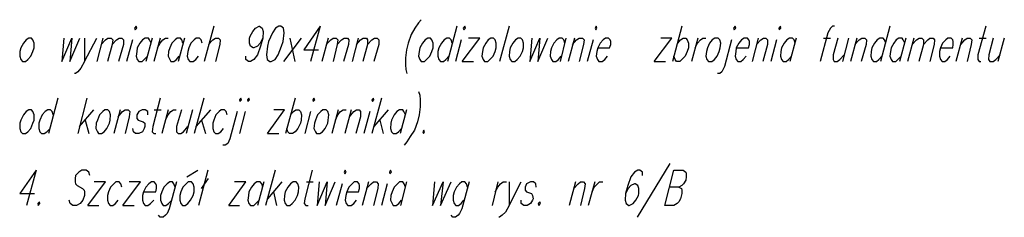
# Model space of a CAD drawing. Header units: millimetres. Extents: x -387992 to 11255, y 102926 to 380857.
# Tile 2 of 27: x -385575 to -381655, y 283319 to 284106. Entities that reach past the tile are written whole.
import ezdxf

# ---------------------------------------------------------------- set-up
doc = ezdxf.new("R2010")
doc.units = ezdxf.units.MM
doc.header["$MEASUREMENT"] = 0
doc.layers.add('Warstwa 1', color=7, linetype='Continuous')

msp = doc.modelspace()

# ---------------------------------------------------------------- linework, layer by layer
at = {"layer": 'Warstwa 1', "color": 7, "lineweight": 25}
for p, q in [((-384801.915946, 284081.026018), (-384840.029998, 283939.123063)), ((-383834.145453, 284081.026018), (-383872.274353, 283939.123063)), ((-383626.622987, 284081.026018), (-383664.73056, 283939.123063)), ((-382110.402712, 284081.026018), (-382148.510285, 283939.123063)), ((-385244.502646, 284032.303373), (-385267.796036, 283939.123063)), ((-385015.798897, 284032.303373), (-385041.208985, 283939.123063)), ((-384918.383303, 284032.303373), (-384943.799734, 283939.123063)), ((-384228.045547, 284032.303373), (-384251.334888, 283939.123063)), ((-383817.204045, 284025.955441), (-383840.514442, 283939.123063)), ((-383400.035937, 284032.303373), (-383423.325008, 283939.123063)), ((-383366.15285, 284032.303373), (-383391.565368, 283939.123063)), ((-383292.039284, 284025.955441), (-383315.328625, 283939.123063)), ((-382874.871176, 284032.303373), (-382900.262097, 283939.123063)), ((-382635.567203, 284032.303373), (-382658.856814, 283939.123063)), ((-382375.097606, 284032.303373), (-382347.562452, 284032.303373)), ((-382046.861565, 284032.303373), (-382072.273813, 283939.123063)), ((-382015.101925, 284032.303373), (-382040.513903, 283939.123063)), ((-381822.397421, 284032.303373), (-381847.809669, 283939.123063)), ((-381754.631788, 284032.303373), (-381727.096094, 284032.303373)), ((-381655.105704, 284032.303373), (-381680.517952, 283939.123063)), ((-383812.979289, 283939.123063), (-383768.502457, 283939.123063)), ((-385422.386083, 283793.010199), (-385460.5, 283653.240948)), ((-385174.617885, 283746.421124), (-385200.036477, 283653.240948)), ((-384676.97559, 283740.066982), (-384700.269116, 283653.240948)), ((-384416.503563, 283740.066982), (-384439.797089, 283653.240948)), ((-384306.383869, 283746.421124), (-384331.796252, 283653.240948)), ((-384255.559645, 283746.421124), (-384280.971622, 283653.240948)), ((-382987.092585, 283532.536013), (-383116.276728, 283318.652926)), ((-385509.203681, 283507.127949), (-385547.326304, 283365.244161)), ((-384909.914623, 283479.59482), (-384865.440086, 283507.127949)), ((-384433.444972, 283460.536849), (-384405.909818, 283460.536849)), ((-384291.565368, 283452.070194), (-384314.854574, 283365.244161)), ((-384185.691891, 283460.536849), (-384211.103869, 283365.244161)), ((-383671.09955, 283460.536849), (-383694.388891, 283365.244161)), ((-383361.928094, 283460.536849), (-383387.340611, 283365.244161)), ((-383285.691621, 283460.536849), (-383311.103869, 283365.244161)), ((-385303.797845, 283365.244161), (-385259.321013, 283365.244161)), ((-385164.028459, 283365.244161), (-385119.56013, 283365.244161))]:
    msp.add_line(p, q, dxfattribs=at)
for points in [[(-383976.046249, 284106.416939), (-383986.618668, 284093.721479), (-384001.458496, 284072.533988), (-384016.276998, 284047.121875), (-384028.972594, 284013.238789), (-384035.320257, 283985.724826), (-384039.566339, 283953.950069), (-384039.566339, 283926.418964), (-384037.443163, 283907.360993), (-384033.218407, 283892.542491)], [(-384607.0911, 284032.303373), (-384617.680526, 284013.238789), (-384628.269953, 284000.543328), (-384643.090614, 283994.19553), (-384645.21352, 283994.19553), (-384655.794578, 284000.543328), (-384660.032022, 284013.238789), (-384660.032022, 284032.303373), (-384657.91762, 284040.774078), (-384647.328193, 284059.838527), (-384636.736472, 284072.533988), (-384621.91797, 284081.026018), (-384619.794929, 284081.026018), (-384609.214006, 284072.533988), (-384604.976427, 284059.838527), (-384607.0911, 284032.303373), (-384615.565988, 284000.543328), (-384628.269953, 283966.660377), (-384643.090614, 283947.598087), (-384655.794578, 283939.123063), (-384664.269602, 283939.123063), (-384674.861187, 283947.598087), (-384674.861187, 283960.304075)], [(-384378.395855, 284081.026018), (-384444.034668, 283985.724826), (-384384.743518, 283985.724826)], [(-382330.620774, 284081.026018), (-382339.091613, 284081.026018), (-382347.562452, 284072.533988), (-382358.155928, 284053.490864), (-382387.814258, 283939.123063)], [(-381729.219, 284081.026018), (-381760.979451, 283966.660377), (-381760.979451, 283947.598087), (-381754.631788, 283939.123063), (-381748.263069, 283939.123063)], [(-385399.090398, 284032.303373), (-385407.559078, 283939.123063), (-385367.328328, 284032.303373), (-385375.797008, 283939.123063), (-385335.55762, 284032.303373)], [(-385316.501809, 284032.303373), (-385316.501809, 283939.123063), (-385267.796036, 284032.303373)], [(-385250.854493, 284006.891126), (-385233.913084, 284025.955441), (-385223.321363, 284032.303373), (-385210.617534, 284032.303373), (-385204.265552, 284025.955441), (-385206.388594, 284006.891126), (-385225.444405, 283939.123063)], [(-385206.388594, 284006.891126), (-385189.444891, 284025.955441), (-385178.855464, 284032.303373), (-385168.265903, 284032.303373), (-385161.911762, 284025.955441), (-385161.911762, 284006.891126), (-385180.969867, 283939.123063)], [(-385051.798546, 284013.238789), (-385058.150529, 284025.955441), (-385062.381629, 284032.303373), (-385075.094231, 284032.303373), (-385085.675019, 284025.955441), (-385096.26674, 284013.238789), (-385106.856301, 283994.19553), (-385108.970704, 283979.355837), (-385111.093746, 283960.304075), (-385106.856301, 283947.598087), (-385100.504319, 283939.123063), (-385087.798061, 283939.123063), (-385079.323037, 283947.598087), (-385066.619208, 283960.304075)], [(-385026.382115, 283994.19553), (-385015.798897, 284013.238789), (-385005.209471, 284025.955441), (-384994.620045, 284032.303373), (-384984.028324, 284032.303373)], [(-384924.735285, 284013.238789), (-384928.972864, 284025.955441), (-384935.324711, 284032.303373), (-384948.028675, 284032.303373), (-384956.505858, 284025.955441), (-384969.209957, 284013.238789), (-384977.676342, 283994.19553), (-384981.913786, 283979.355837), (-384984.028324, 283960.304075), (-384977.676342, 283947.598087), (-384973.447401, 283939.123063), (-384960.734934, 283939.123063), (-384950.151716, 283947.598087), (-384939.56229, 283960.304075)], [(-384848.505021, 284013.238789), (-384852.736121, 284025.955441), (-384859.088104, 284032.303373), (-384871.800571, 284032.303373), (-384880.267091, 284025.955441), (-384892.973215, 284013.238789), (-384901.448238, 283994.19553), (-384905.677179, 283979.355837), (-384907.80022, 283960.304075), (-384903.562641, 283947.598087), (-384897.210794, 283939.123063), (-384884.506695, 283939.123063), (-384873.915109, 283947.598087), (-384863.325683, 283960.304075)], [(-384823.088589, 284006.891126), (-384806.15339, 284025.955441), (-384795.563964, 284032.303373), (-384782.859865, 284032.303373), (-384776.505858, 284025.955441), (-384778.62242, 284006.891126), (-384795.563964, 283939.123063)], [(-384355.085458, 284006.891126), (-384336.0422, 284025.955441), (-384327.550304, 284032.303373), (-384314.854574, 284032.303373), (-384308.506776, 284025.955441), (-384310.629817, 284006.891126), (-384327.550304, 283939.123063)], [(-384310.629817, 284006.891126), (-384293.688409, 284025.955441), (-384283.094798, 284032.303373), (-384270.377877, 284032.303373), (-384264.030214, 284025.955441), (-384266.15312, 284006.891126), (-384285.217705, 283939.123063)], [(-384234.39348, 284006.891126), (-384217.451532, 284025.955441), (-384206.858056, 284032.303373), (-384194.141134, 284032.303373), (-384189.916378, 284025.955441), (-384189.916378, 284006.891126), (-384208.980962, 283939.123063)], [(-384189.916378, 284006.891126), (-384172.974969, 284025.955441), (-384162.381224, 284032.303373), (-384151.808805, 284032.303373), (-384145.439816, 284025.955441), (-384145.439816, 284006.891126), (-384164.5044, 283939.123063)], [(-383853.210038, 284013.238789), (-383857.455851, 284025.955441), (-383863.803514, 284032.303373), (-383874.397259, 284032.303373), (-383884.969678, 284025.955441), (-383895.563424, 284013.238789), (-383906.157439, 283994.19553), (-383910.382196, 283979.355837), (-383910.382196, 283960.304075), (-383906.157439, 283947.598087), (-383899.809507, 283939.123063), (-383887.092855, 283939.123063), (-383878.622016, 283947.598087), (-383865.92669, 283960.304075)], [(-383812.979289, 283939.123063), (-383743.090209, 284032.303373), (-383787.566771, 284032.303373)], [(-383535.567743, 284032.303373), (-383544.038582, 283939.123063), (-383503.807833, 284032.303373), (-383512.278672, 283939.123063), (-383472.026326, 284032.303373)], [(-383404.282019, 284013.238789), (-383408.506776, 284025.955441), (-383414.854439, 284032.303373), (-383427.571091, 284032.303373), (-383436.04193, 284025.955441), (-383448.737255, 284013.238789), (-383457.208094, 283994.19553), (-383461.453907, 283979.355837), (-383463.577083, 283960.304075), (-383457.208094, 283947.598087), (-383452.983338, 283939.123063), (-383440.266686, 283939.123063), (-383429.672941, 283947.598087), (-383419.100521, 283960.304075)], [(-383374.623419, 284006.891126), (-383357.682011, 284025.955441), (-383347.088266, 284032.303373), (-383334.39294, 284032.303373), (-383328.045277, 284025.955441), (-383330.146857, 284006.891126), (-383347.088266, 283939.123063)], [(-383272.974969, 283994.19553), (-383226.396287, 283994.19553), (-383222.150205, 284006.891126), (-383222.150205, 284019.607643), (-383224.273381, 284025.955441), (-383230.621044, 284032.303373), (-383243.337696, 284032.303373), (-383251.808535, 284025.955441), (-383264.50386, 284013.238789), (-383272.974969, 283994.19553), (-383277.220782, 283979.355837), (-383279.322632, 283960.304075), (-383275.097876, 283947.598087), (-383268.749943, 283939.123063), (-383256.033291, 283939.123063), (-383245.439546, 283947.598087), (-383234.867126, 283960.304075)], [(-383048.510555, 283939.123063), (-382978.622016, 284032.303373), (-383023.098578, 284032.303373)], [(-382955.332405, 284013.238789), (-382944.738659, 284025.955441), (-382934.145183, 284032.303373), (-382923.572494, 284032.303373), (-382917.203505, 284025.955441), (-382912.979019, 284013.238789), (-382912.979019, 283994.19553), (-382917.203505, 283979.355837), (-382925.695671, 283960.304075), (-382938.390996, 283947.598087), (-382946.861835, 283939.123063), (-382959.557431, 283939.123063), (-382965.92642, 283947.598087), (-382970.151176, 283960.304075)], [(-382885.443865, 283994.19553), (-382876.994352, 284013.238789), (-382864.27743, 284025.955441), (-382855.806861, 284032.303373), (-382843.089939, 284032.303373)], [(-382741.462276, 284025.955441), (-382768.976373, 283920.066982), (-382779.570119, 283898.894473), (-382788.040688, 283892.542491), (-382796.511527, 283892.542491)], [(-382722.397691, 283994.19553), (-382673.675316, 283994.19553), (-382669.45056, 284006.891126), (-382669.45056, 284019.607643), (-382671.573466, 284025.955441), (-382677.921129, 284032.303373), (-382690.616724, 284032.303373), (-382701.21047, 284025.955441), (-382711.803946, 284013.238789), (-382722.397691, 283994.19553), (-382724.499541, 283979.355837), (-382726.622447, 283960.304075), (-382722.397691, 283947.598087), (-382716.050028, 283939.123063), (-382703.333376, 283939.123063), (-382694.862537, 283947.598087), (-382682.167212, 283960.304075)], [(-382641.915406, 284006.891126), (-382624.973728, 284025.955441), (-382614.401038, 284032.303373), (-382603.807563, 284032.303373), (-382597.45963, 284025.955441), (-382597.45963, 284006.891126), (-382616.502889, 283939.123063)], [(-382487.340071, 284013.238789), (-382491.564828, 284025.955441), (-382497.91249, 284032.303373), (-382510.629142, 284032.303373), (-382521.222888, 284025.955441), (-382531.816633, 284013.238789), (-382542.389323, 283994.19553), (-382544.512499, 283979.355837), (-382546.635405, 283960.304075), (-382542.389323, 283947.598087), (-382536.04139, 283939.123063), (-382523.324738, 283939.123063), (-382514.853899, 283947.598087), (-382502.158573, 283960.304075)], [(-382317.925178, 284032.303373), (-382336.989763, 283966.660377), (-382336.989763, 283947.598087), (-382332.74395, 283939.123063), (-382320.048085, 283939.123063), (-382309.454339, 283947.598087), (-382292.512931, 283966.660377)], [(-382250.159545, 284006.891126), (-382233.217867, 284025.955441), (-382222.624391, 284032.303373), (-382209.928526, 284032.303373), (-382203.580863, 284025.955441), (-382205.682443, 284006.891126), (-382224.747298, 283939.123063)], [(-382127.34412, 284013.238789), (-382131.568877, 284025.955441), (-382137.91654, 284032.303373), (-382150.633192, 284032.303373), (-382161.226937, 284025.955441), (-382171.799896, 284013.238789), (-382182.393642, 283994.19553), (-382184.516548, 283979.355837), (-382186.639724, 283960.304075), (-382182.393642, 283947.598087), (-382176.045979, 283939.123063), (-382163.328787, 283939.123063), (-382154.857948, 283947.598087), (-382142.162622, 283960.304075)], [(-382051.107648, 284013.238789), (-382057.455311, 284025.955441), (-382061.680067, 284032.303373), (-382074.396719, 284032.303373), (-382084.990465, 284025.955441), (-382095.562884, 284013.238789), (-382106.156629, 283994.19553), (-382108.279536, 283979.355837), (-382110.402712, 283960.304075), (-382106.156629, 283947.598087), (-382099.808967, 283939.123063), (-382087.092315, 283939.123063), (-382078.621476, 283947.598087), (-382065.92615, 283960.304075)], [(-382021.449318, 284006.891126), (-382004.50791, 284025.955441), (-381993.93549, 284032.303373), (-381983.342015, 284032.303373), (-381976.994352, 284025.955441), (-381976.994352, 284006.891126), (-381996.03734, 283939.123063)], [(-381976.994352, 284006.891126), (-381960.031617, 284025.955441), (-381951.581565, 284032.303373), (-381938.864643, 284032.303373), (-381932.51698, 284025.955441), (-381934.639886, 284006.891126), (-381951.581565, 283939.123063)], [(-381909.206583, 283994.19553), (-381860.504994, 283994.19553), (-381858.403684, 284006.891126), (-381858.403684, 284019.607643), (-381860.504994, 284025.955441), (-381866.853197, 284032.303373), (-381879.569579, 284032.303373), (-381888.040148, 284025.955441), (-381900.75707, 284013.238789), (-381909.206583, 283994.19553), (-381913.452395, 283979.355837), (-381913.452395, 283960.304075), (-381909.206583, 283947.598087), (-381902.85892, 283939.123063), (-381892.286501, 283939.123063), (-381881.692485, 283947.598087), (-381871.09901, 283960.304075)], [(-381828.745624, 284006.891126), (-381811.803946, 284025.955441), (-381803.333376, 284032.303373), (-381790.637511, 284032.303373), (-381784.289848, 284025.955441), (-381786.391698, 284006.891126), (-381803.333376, 283939.123063)], [(-381699.56094, 284032.303373), (-381716.502619, 283966.660377), (-381718.625525, 283947.598087), (-381712.277862, 283939.123063), (-381699.56094, 283939.123063), (-381688.988521, 283947.598087), (-381672.047383, 283966.660377)], [(-385316.501809, 283939.123063), (-385331.320311, 283913.712975), (-385344.034938, 283898.894473), (-385352.501323, 283892.542491), (-385356.738767, 283892.542491)], [(-385015.798897, 283793.010199), (-385045.446564, 283680.773943), (-385047.560967, 283659.601299), (-385041.208985, 283653.240948), (-385032.734097, 283653.240948)], [(-383986.618668, 283820.534825), (-383982.393912, 283805.714163), (-383980.271005, 283786.658217), (-383980.271005, 283759.125088), (-383984.495762, 283727.363018), (-383990.864751, 283699.829889), (-384003.560076, 283665.953281), (-384020.501755, 283640.536849), (-384033.218407, 283619.364206), (-384043.791096, 283606.660242)], [(-385441.441962, 283727.363018), (-385445.681566, 283740.066982), (-385452.033615, 283746.421124), (-385462.614605, 283746.421124), (-385473.204099, 283740.066982), (-385485.910155, 283727.363018), (-385494.385179, 283706.181871), (-385498.62269, 283693.477907), (-385498.62269, 283672.305263), (-385494.385179, 283659.601299), (-385488.033197, 283653.240948), (-385477.441611, 283653.240948), (-385466.852117, 283659.601299), (-385454.148153, 283672.305263)], [(-385183.092909, 283718.88813), (-385166.1515, 283740.066982), (-385155.55978, 283746.421124), (-385142.855815, 283746.421124), (-385136.503833, 283740.066982), (-385138.618371, 283718.88813), (-385155.55978, 283653.240948)], [(-385064.50467, 283727.363018), (-385064.50467, 283740.066982), (-385075.094231, 283746.421124), (-385087.798061, 283746.421124), (-385100.504319, 283740.066982), (-385108.970704, 283727.363018), (-385108.970704, 283712.536013), (-385102.618722, 283706.181871), (-385083.560616, 283699.829889), (-385077.208634, 283693.477907), (-385077.208634, 283680.773943), (-385079.323037, 283672.305263), (-385085.675019, 283659.601299), (-385100.504319, 283653.240948), (-385113.208148, 283653.240948), (-385121.674668, 283659.601299), (-385123.79771, 283672.305263)], [(-384994.620045, 283706.181871), (-384984.028324, 283727.363018), (-384973.447401, 283740.066982), (-384962.857975, 283746.421124), (-384952.266254, 283746.421124)], [(-384931.087267, 283746.421124), (-384950.151716, 283680.773943), (-384950.151716, 283659.601299), (-384943.799734, 283653.240948), (-384933.210308, 283653.240948), (-384922.620882, 283659.601299), (-384905.677179, 283680.773943)], [(-384748.974888, 283727.363018), (-384753.212333, 283740.066982), (-384759.56445, 283746.421124), (-384772.268279, 283746.421124), (-384780.736958, 283740.066982), (-384793.440922, 283727.363018), (-384801.915946, 283706.181871), (-384806.15339, 283693.477907), (-384806.15339, 283672.305263), (-384801.915946, 283659.601299), (-384795.563964, 283653.240948), (-384784.974538, 283653.240948), (-384774.382817, 283659.601299), (-384763.793255, 283672.305263)], [(-384708.737795, 283740.066982), (-384738.383168, 283632.068305), (-384746.860351, 283613.012224), (-384757.441408, 283606.660242), (-384765.916297, 283606.660242)], [(-384588.032859, 283653.240948), (-384520.271275, 283746.421124), (-384562.622771, 283746.421124)], [(-384496.97559, 283727.363018), (-384484.271626, 283740.066982), (-384475.796738, 283746.421124), (-384463.092639, 283746.421124), (-384456.738497, 283740.066982), (-384452.501053, 283727.363018), (-384454.624094, 283706.181871), (-384456.738497, 283693.477907), (-384467.330083, 283672.305263), (-384477.919644, 283659.601299), (-384488.500567, 283653.240948), (-384501.206826, 283653.240948), (-384507.567176, 283659.601299), (-384511.796252, 283672.305263)], [(-384316.977615, 283706.181871), (-384308.506776, 283727.363018), (-384297.913165, 283740.066982), (-384287.340611, 283746.421124), (-384274.623959, 283746.421124)], [(-384261.907307, 283718.88813), (-384244.986955, 283740.066982), (-384234.39348, 283746.421124), (-384223.799734, 283746.421124), (-384217.451532, 283740.066982), (-384217.451532, 283718.88813), (-384236.49506, 283653.240948)], [(-384039.566339, 283727.363018), (-384045.914002, 283740.066982), (-384050.160085, 283746.421124), (-384062.85541, 283746.421124), (-384073.449156, 283740.066982), (-384084.042901, 283727.363018), (-384094.615321, 283706.181871), (-384096.738227, 283693.477907), (-384098.861403, 283672.305263), (-384094.615321, 283659.601299), (-384088.267658, 283653.240948), (-384075.572062, 283653.240948), (-384067.101493, 283659.601299), (-384054.384841, 283672.305263)], [(-385509.203681, 283507.127949), (-385574.850862, 283413.947774), (-385515.557755, 283413.947774)], [(-385295.320662, 283485.946937), (-385299.558106, 283498.65927), (-385310.149827, 283507.127949), (-385327.091235, 283507.127949), (-385339.797359, 283498.65927), (-385352.501323, 283485.946937), (-385354.615726, 283473.242838), (-385354.615726, 283460.536849), (-385352.501323, 283452.070194), (-385346.149341, 283445.718347), (-385324.968194, 283433.014383), (-385318.616212, 283426.660107), (-385316.501809, 283420.299756), (-385316.501809, 283405.481254), (-385322.853656, 283386.423013), (-385333.443217, 283373.719184), (-385348.263879, 283365.244161), (-385363.090749, 283365.244161), (-385373.68031, 283373.719184), (-385377.911411, 283386.423013)], [(-384410.155901, 283507.127949), (-384439.797089, 283392.774995), (-384441.919995, 283373.719184), (-384435.559645, 283365.244161), (-384427.090965, 283365.244161)], [(-383095.089237, 283485.946937), (-383095.089237, 283498.65927), (-383105.682983, 283507.127949), (-383114.153822, 283507.127949), (-383126.849148, 283498.65927), (-383141.688976, 283479.59482), (-383154.384301, 283445.718347), (-383162.855141, 283413.947774), (-383164.978047, 283386.423013), (-383160.75329, 283373.719184), (-383150.159545, 283365.244161), (-383148.036639, 283365.244161), (-383133.218137, 283373.719184), (-383122.624391, 283386.423013), (-383112.030646, 283405.481254), (-383109.929066, 283413.947774), (-383109.929066, 283433.014383), (-383114.153822, 283445.718347), (-383124.747298, 283452.070194), (-383126.849148, 283452.070194), (-383141.688976, 283445.718347), (-383152.282451, 283433.014383), (-383162.855141, 283413.947774)], [(-383006.157169, 283365.244161), (-382970.151176, 283507.127949), (-382934.145183, 283507.127949), (-382923.572494, 283498.65927), (-382921.449588, 283492.307288), (-382921.449588, 283479.59482), (-382923.572494, 283466.890856), (-382932.043333, 283452.070194), (-382938.390996, 283445.718347), (-382951.107648, 283439.366365), (-382987.092585, 283439.366365)], [(-385303.797845, 283365.244161), (-385233.913084, 283460.536849), (-385278.387757, 283460.536849)], [(-385168.265903, 283439.366365), (-385172.503482, 283452.070194), (-385178.855464, 283460.536849), (-385191.559294, 283460.536849), (-385200.036477, 283452.070194), (-385212.740576, 283439.366365), (-385221.206961, 283420.299756), (-385225.444405, 283405.481254), (-385225.444405, 283386.423013), (-385221.206961, 283373.719184), (-385214.854979, 283365.244161), (-385204.265552, 283365.244161), (-385193.673966, 283373.719184), (-385183.092909, 283386.423013)], [(-385164.028459, 283365.244161), (-385094.152202, 283460.536849), (-385138.618371, 283460.536849)], [(-385081.446079, 283420.299756), (-385032.734097, 283420.299756), (-385030.619559, 283433.014383), (-385030.619559, 283445.718347), (-385032.734097, 283452.070194), (-385039.094582, 283460.536849), (-385049.675505, 283460.536849), (-385060.267226, 283452.070194), (-385072.97119, 283439.366365), (-385081.446079, 283420.299756), (-385085.675019, 283405.481254), (-385085.675019, 283386.423013), (-385081.446079, 283373.719184), (-385075.094231, 283365.244161), (-385064.50467, 283365.244161), (-385053.912949, 283373.719184), (-385041.208985, 283386.423013)], [(-384950.151716, 283460.536849), (-384979.799383, 283352.538037), (-384988.268063, 283333.482091), (-384994.620045, 283327.130109), (-385003.095068, 283318.652926), (-385015.798897, 283318.652926), (-385022.150879, 283327.130109)], [(-384956.505858, 283439.366365), (-384960.734934, 283452.070194), (-384967.095419, 283460.536849), (-384977.676342, 283460.536849), (-384988.268063, 283452.070194), (-385000.972027, 283439.366365), (-385009.446915, 283420.299756), (-385013.675856, 283405.481254), (-385013.675856, 283386.423013), (-385009.446915, 283373.719184), (-385003.095068, 283365.244161), (-384992.505372, 283365.244161), (-384981.913786, 283373.719184), (-384969.209957, 283386.423013)], [(-384742.620747, 283365.244161), (-384674.861187, 283460.536849), (-384719.327356, 283460.536849)], [(-384607.0911, 283439.366365), (-384611.328409, 283452.070194), (-384617.680526, 283460.536849), (-384630.38449, 283460.536849), (-384640.976076, 283452.070194), (-384651.565503, 283439.366365), (-384662.14656, 283420.299756), (-384664.269602, 283405.481254), (-384666.384004, 283386.423013), (-384662.14656, 283373.719184), (-384655.794578, 283365.244161), (-384643.090614, 283365.244161), (-384634.621935, 283373.719184), (-384621.91797, 283386.423013)], [(-384382.620612, 283460.536849), (-384391.091316, 283365.244161), (-384350.860702, 283460.536849), (-384359.331406, 283365.244161), (-384319.100521, 283460.536849)], [(-384272.501053, 283420.299756), (-384225.922641, 283420.299756), (-384221.676558, 283433.014383), (-384221.676558, 283445.718347), (-384223.799734, 283452.070194), (-384230.147397, 283460.536849), (-384242.864049, 283460.536849), (-384251.334888, 283452.070194), (-384264.030214, 283439.366365), (-384272.501053, 283420.299756), (-384276.746866, 283405.481254), (-384278.848716, 283386.423013), (-384274.623959, 283373.719184), (-384268.25497, 283365.244161), (-384255.559645, 283365.244161), (-384244.986955, 283373.719184), (-384234.39348, 283386.423013)], [(-384194.141134, 283433.014383), (-384175.098146, 283452.070194), (-384166.627307, 283460.536849), (-384153.910655, 283460.536849), (-384147.562992, 283452.070194), (-384149.685898, 283433.014383), (-384166.627307, 283365.244161)], [(-384039.566339, 283439.366365), (-384043.791096, 283452.070194), (-384050.160085, 283460.536849), (-384062.85541, 283460.536849), (-384071.32625, 283452.070194), (-384084.042901, 283439.366365), (-384092.513471, 283420.299756), (-384096.738227, 283405.481254), (-384098.861403, 283386.423013), (-384092.513471, 283373.719184), (-384088.267658, 283365.244161), (-384075.572062, 283365.244161), (-384064.978317, 283373.719184), (-384054.384841, 283386.423013)], [(-383923.098848, 283460.536849), (-383931.569687, 283365.244161), (-383889.215761, 283460.536849), (-383899.809507, 283365.244161), (-383857.455851, 283460.536849)], [(-383785.443865, 283460.536849), (-383815.102195, 283352.538037), (-383823.573034, 283333.482091), (-383829.920697, 283327.130109), (-383840.514442, 283318.652926), (-383851.086862, 283318.652926), (-383857.455851, 283327.130109)], [(-383791.812854, 283439.366365), (-383796.03761, 283452.070194), (-383802.385543, 283460.536849), (-383815.102195, 283460.536849), (-383823.573034, 283452.070194), (-383836.26836, 283439.366365), (-383844.739199, 283420.299756), (-383848.963955, 283405.481254), (-383848.963955, 283386.423013), (-383844.739199, 283373.719184), (-383838.391536, 283365.244161), (-383827.797791, 283365.244161), (-383817.204045, 283373.719184), (-383806.631626, 283386.423013)], [(-383681.671969, 283420.299756), (-383671.09955, 283439.366365), (-383660.505804, 283452.070194), (-383649.912059, 283460.536849), (-383637.216733, 283460.536849)], [(-383626.622987, 283460.536849), (-383626.622987, 283365.244161), (-383577.921399, 283460.536849)], [(-383518.626335, 283439.366365), (-383520.749241, 283452.070194), (-383529.22008, 283460.536849), (-383541.915406, 283460.536849), (-383556.733908, 283452.070194), (-383563.081571, 283439.366365), (-383563.081571, 283426.660107), (-383556.733908, 283420.299756), (-383537.690649, 283413.947774), (-383533.444837, 283405.481254), (-383531.32166, 283392.774995), (-383533.444837, 283386.423013), (-383541.915406, 283373.719184), (-383554.632058, 283365.244161), (-383567.327653, 283365.244161), (-383577.921399, 283373.719184), (-383577.921399, 283386.423013)], [(-383368.275757, 283433.014383), (-383351.334348, 283452.070194), (-383342.863779, 283460.536849), (-383330.146857, 283460.536849), (-383323.799194, 283452.070194), (-383325.922101, 283433.014383), (-383342.863779, 283365.244161)], [(-383296.285367, 283420.299756), (-383287.793471, 283439.366365), (-383275.097876, 283452.070194), (-383266.627037, 283460.536849), (-383253.931441, 283460.536849)], [(-382951.107648, 283439.366365), (-382940.513903, 283433.014383), (-382938.390996, 283426.660107), (-382938.390996, 283413.947774), (-382944.738659, 283392.774995), (-382951.107648, 283380.071031), (-382957.455581, 283373.719184), (-382970.151176, 283365.244161), (-383006.157169, 283365.244161)], [(-383626.622987, 283365.244161), (-383641.441489, 283339.834073), (-383654.158141, 283327.130109), (-383664.73056, 283318.652926), (-383666.853467, 283318.652926)]]:
    msp.add_lwpolyline(points, dxfattribs=at)
for points in [[(-385117.445728, 284072.533988), (-385115.322686, 284066.186325), (-385108.970704, 284072.533988), (-385111.093746, 284081.026018)], [(-384543.566825, 284081.026018), (-384556.270789, 284072.533988), (-384568.976913, 284053.490864), (-384583.795415, 284019.607643), (-384588.032859, 284000.543328), (-384592.270438, 283966.660377), (-384590.147397, 283947.598087), (-384579.566339, 283939.123063), (-384573.214357, 283939.123063), (-384558.385327, 283947.598087), (-384545.681363, 283966.660377), (-384532.975239, 284000.543328), (-384526.623257, 284019.607643), (-384522.385678, 284053.490864), (-384524.500216, 284072.533988), (-384535.091802, 284081.026018)], [(-383808.754532, 284072.533988), (-383806.631626, 284066.186325), (-383800.262637, 284072.533988), (-383802.385543, 284081.026018)], [(-383283.568715, 284072.533988), (-383281.445539, 284066.186325), (-383277.220782, 284072.533988), (-383279.322632, 284081.026018)], [(-382732.97038, 284072.533988), (-382730.86853, 284066.186325), (-382724.499541, 284072.533988), (-382726.622447, 284081.026018)], [(-382552.983068, 284072.533988), (-382550.860162, 284066.186325), (-382544.512499, 284072.533988), (-382546.635405, 284081.026018)], [(-385538.85128, 284032.303373), (-385549.442866, 284025.955441), (-385560.03236, 284013.238789), (-385570.621854, 283994.19553), (-385574.850862, 283979.355837), (-385574.850862, 283960.304075), (-385570.621854, 283947.598087), (-385564.269872, 283939.123063), (-385551.557336, 283939.123063), (-385543.088792, 283947.598087), (-385530.38476, 283960.304075), (-385521.909804, 283979.355837), (-385517.680729, 283994.19553), (-385517.680729, 284013.238789), (-385521.909804, 284025.955441), (-385528.261786, 284032.303373)], [(-383950.612945, 284032.303373), (-383961.206421, 284025.955441), (-383971.800166, 284013.238789), (-383982.393912, 283994.19553), (-383984.495762, 283979.355837), (-383986.618668, 283960.304075), (-383982.393912, 283947.598087), (-383976.046249, 283939.123063), (-383963.329597, 283939.123063), (-383954.858758, 283947.598087), (-383942.163432, 283960.304075), (-383933.671267, 283979.355837), (-383929.44651, 283994.19553), (-383929.44651, 284013.238789), (-383933.671267, 284025.955441), (-383940.040256, 284032.303373)], [(-383698.613647, 284032.303373), (-383709.207393, 284025.955441), (-383719.801138, 284013.238789), (-383730.394884, 283994.19553), (-383732.51779, 283979.355837), (-383734.61964, 283960.304075), (-383730.394884, 283947.598087), (-383724.025894, 283939.123063), (-383711.330299, 283939.123063), (-383702.85973, 283947.598087), (-383690.163864, 283960.304075), (-383681.671969, 283979.355837), (-383677.447212, 283994.19553), (-383677.447212, 284013.238789), (-383681.671969, 284025.955441), (-383688.040958, 284032.303373)], [(-383590.616994, 284032.303373), (-383601.21074, 284025.955441), (-383611.804485, 284013.238789), (-383622.376905, 283994.19553), (-383624.499811, 283979.355837), (-383626.622987, 283960.304075), (-383622.376905, 283947.598087), (-383616.029242, 283939.123063), (-383603.333646, 283939.123063), (-383594.863077, 283947.598087), (-383582.167212, 283960.304075), (-383573.675316, 283979.355837), (-383569.45056, 283994.19553), (-383569.45056, 284013.238789), (-383573.675316, 284025.955441), (-383580.044305, 284032.303373)], [(-382807.105273, 284032.303373), (-382817.699018, 284025.955441), (-382828.271437, 284013.238789), (-382836.742276, 283994.19553), (-382840.966763, 283979.355837), (-382843.089939, 283960.304075), (-382838.865183, 283947.598087), (-382832.51752, 283939.123063), (-382819.800598, 283939.123063), (-382809.207123, 283947.598087), (-382798.613377, 283960.304075), (-382790.163864, 283979.355837), (-382785.917782, 283994.19553), (-382783.794875, 284013.238789), (-382788.040688, 284025.955441), (-382794.388621, 284032.303373)], [(-384700.269116, 283786.658217), (-384698.146074, 283780.304075), (-384691.794092, 283786.658217), (-384693.917134, 283793.010199)], [(-384668.507046, 283786.658217), (-384666.384004, 283780.304075), (-384660.032022, 283786.658217), (-384662.14656, 283793.010199)], [(-384408.032859, 283786.658217), (-384405.909818, 283780.304075), (-384399.56202, 283786.658217), (-384403.786912, 283793.010199)], [(-384172.974969, 283786.658217), (-384170.852063, 283780.304075), (-384164.5044, 283786.658217), (-384166.627307, 283793.010199)], [(-385538.85128, 283746.421124), (-385549.442866, 283740.066982), (-385560.03236, 283727.363018), (-385570.621854, 283706.181871), (-385574.850862, 283693.477907), (-385574.850862, 283672.305263), (-385570.621854, 283659.601299), (-385564.269872, 283653.240948), (-385551.557336, 283653.240948), (-385543.088792, 283659.601299), (-385530.38476, 283672.305263), (-385521.909804, 283693.477907), (-385517.680729, 283706.181871), (-385517.680729, 283727.363018), (-385521.909804, 283740.066982), (-385528.261786, 283746.421124)], [(-385236.035991, 283746.421124), (-385244.502646, 283740.066982), (-385257.206475, 283727.363018), (-385265.681498, 283706.181871), (-385269.912733, 283693.477907), (-385272.03564, 283672.305263), (-385265.681498, 283659.601299), (-385261.444054, 283653.240948), (-385248.74009, 283653.240948), (-385238.150664, 283659.601299), (-385227.558943, 283672.305263), (-385216.969381, 283693.477907), (-385214.854979, 283706.181871), (-385212.740576, 283727.363018), (-385216.969381, 283740.066982), (-385223.321363, 283746.421124)], [(-384367.80211, 283746.421124), (-384376.272814, 283740.066982), (-384388.968275, 283727.363018), (-384397.438979, 283706.181871), (-384401.685061, 283693.477907), (-384403.786912, 283672.305263), (-384397.438979, 283659.601299), (-384393.214357, 283653.240948), (-384380.49757, 283653.240948), (-384369.903825, 283659.601299), (-384359.331406, 283672.305263), (-384348.73766, 283693.477907), (-384346.635945, 283706.181871), (-384344.512904, 283727.363018), (-384348.73766, 283740.066982), (-384355.085458, 283746.421124)], [(-383965.452503, 283665.953281), (-383969.67726, 283659.601299), (-383967.554353, 283653.240948), (-383963.329597, 283659.601299)], [(-384283.094798, 283498.65927), (-384280.971622, 283492.307288), (-384274.623959, 283498.65927), (-384278.848716, 283507.127949)], [(-384103.08616, 283498.65927), (-384100.962984, 283492.307288), (-384094.615321, 283498.65927), (-384098.861403, 283507.127949)], [(-384903.562641, 283460.536849), (-384912.029161, 283452.070194), (-384924.735285, 283439.366365), (-384933.210308, 283420.299756), (-384937.447752, 283405.481254), (-384937.447752, 283386.423013), (-384933.210308, 283373.719184), (-384926.858326, 283365.244161), (-384916.266605, 283365.244161), (-384905.677179, 283373.719184), (-384895.087753, 283386.423013), (-384884.506695, 283405.481254), (-384880.267091, 283420.299756), (-384880.267091, 283439.366365), (-384884.506695, 283452.070194), (-384890.858677, 283460.536849)], [(-384486.386164, 283460.536849), (-384496.97559, 283452.070194), (-384507.567176, 283439.366365), (-384518.148234, 283420.299756), (-384520.271275, 283405.481254), (-384522.385678, 283386.423013), (-384518.148234, 283373.719184), (-384511.796252, 283365.244161), (-384499.092153, 283365.244161), (-384490.623608, 283373.719184), (-384477.919644, 283386.423013), (-384469.444756, 283405.481254), (-384465.207177, 283420.299756), (-384463.092639, 283439.366365), (-384467.330083, 283452.070194), (-384473.682065, 283460.536849)], [(-385496.499717, 283380.071031), (-385502.851699, 283373.719184), (-385500.737161, 283365.244161), (-385494.385179, 283373.719184)], [(-383503.807833, 283380.071031), (-383510.155496, 283373.719184), (-383508.032589, 283365.244161), (-383501.684926, 283373.719184)]]:
    msp.add_lwpolyline(points, close=True, dxfattribs=at)
for points in [[(-384378.395855, 284081.026018), (-384378.395855, 284081.026018), (-384416.503563, 283939.123063), (-384416.503563, 283939.123063)], [(-382938.390996, 284081.026018), (-382938.390996, 284081.026018), (-382976.498839, 283939.123063), (-382976.498839, 283939.123063)], [(-385125.912113, 284025.955441), (-385125.912113, 284025.955441), (-385149.207797, 283939.123063), (-385149.207797, 283939.123063)], [(-385047.560967, 284032.303373), (-385047.560967, 284032.303373), (-385072.97119, 283939.123063), (-385072.97119, 283939.123063)], [(-384454.624094, 284032.303373), (-384454.624094, 284032.303373), (-384524.500216, 283939.123063), (-384524.500216, 283939.123063)], [(-384499.092153, 284032.303373), (-384499.092153, 284032.303373), (-384480.034182, 283939.123063), (-384480.034182, 283939.123063)], [(-384346.635945, 284032.303373), (-384346.635945, 284032.303373), (-384372.026866, 283939.123063), (-384372.026866, 283939.123063)], [(-382561.453907, 284025.955441), (-382561.453907, 284025.955441), (-382584.742978, 283939.123063), (-382584.742978, 283939.123063)], [(-382483.093988, 284032.303373), (-382483.093988, 284032.303373), (-382508.506236, 283939.123063), (-382508.506236, 283939.123063)], [(-382275.571522, 284032.303373), (-382275.571522, 284032.303373), (-382298.860864, 283939.123063), (-382298.860864, 283939.123063)], [(-382241.688706, 284032.303373), (-382241.688706, 284032.303373), (-382267.100953, 283939.123063), (-382267.100953, 283939.123063)], [(-383048.510555, 283939.123063), (-383048.510555, 283939.123063), (-383004.033993, 283939.123063), (-383004.033993, 283939.123063)], [(-385308.035289, 283793.010199), (-385308.035289, 283793.010199), (-385344.034938, 283653.240948), (-385344.034938, 283653.240948)], [(-384842.153039, 283793.010199), (-384842.153039, 283793.010199), (-384880.267091, 283653.240948), (-384880.267091, 283653.240948)], [(-384477.919644, 283793.010199), (-384477.919644, 283793.010199), (-384516.033696, 283653.240948), (-384516.033696, 283653.240948)], [(-384134.867396, 283793.010199), (-384134.867396, 283793.010199), (-384172.974969, 283653.240948), (-384172.974969, 283653.240948)], [(-385280.50216, 283746.421124), (-385280.50216, 283746.421124), (-385337.680661, 283680.773943), (-385337.680661, 283680.773943)], [(-385039.094582, 283746.421124), (-385039.094582, 283746.421124), (-385011.561453, 283746.421124), (-385011.561453, 283746.421124)], [(-384984.028324, 283746.421124), (-384984.028324, 283746.421124), (-385009.446915, 283653.240948), (-385009.446915, 283653.240948)], [(-384886.621233, 283746.421124), (-384886.621233, 283746.421124), (-384912.029161, 283653.240948), (-384912.029161, 283653.240948)], [(-384814.621935, 283746.421124), (-384814.621935, 283746.421124), (-384873.915109, 283680.773943), (-384873.915109, 283680.773943)], [(-384181.445809, 283740.066982), (-384181.445809, 283740.066982), (-384204.73488, 283653.240948), (-384204.73488, 283653.240948)], [(-384107.331973, 283746.421124), (-384107.331973, 283746.421124), (-384164.5044, 283680.773943), (-384164.5044, 283680.773943)], [(-384035.320257, 283746.421124), (-384035.320257, 283746.421124), (-384060.732504, 283653.240948), (-384060.732504, 283653.240948)], [(-385314.387271, 283706.181871), (-385314.387271, 283706.181871), (-385299.558106, 283653.240948), (-385299.558106, 283653.240948)], [(-384850.621719, 283706.181871), (-384850.621719, 283706.181871), (-384835.801057, 283653.240948), (-384835.801057, 283653.240948)], [(-384141.215059, 283706.181871), (-384141.215059, 283706.181871), (-384128.498407, 283653.240948), (-384128.498407, 283653.240948)], [(-384588.032859, 283653.240948), (-384588.032859, 283653.240948), (-384543.566825, 283653.240948), (-384543.566825, 283653.240948)], [(-384825.211631, 283507.127949), (-384825.211631, 283507.127949), (-384863.325683, 283365.244161), (-384863.325683, 283365.244161)], [(-384558.385327, 283507.127949), (-384558.385327, 283507.127949), (-384596.499379, 283365.244161), (-384596.499379, 283365.244161)], [(-384850.621719, 283433.014383), (-384850.621719, 283433.014383), (-384823.088589, 283473.242838), (-384823.088589, 283473.242838)], [(-384602.859865, 283460.536849), (-384602.859865, 283460.536849), (-384628.269953, 283365.244161), (-384628.269953, 283365.244161)], [(-384530.852198, 283460.536849), (-384530.852198, 283460.536849), (-384588.032859, 283392.774995), (-384588.032859, 283392.774995)], [(-384111.556999, 283452.070194), (-384111.556999, 283452.070194), (-384134.867396, 283365.244161), (-384134.867396, 283365.244161)], [(-384035.320257, 283460.536849), (-384035.320257, 283460.536849), (-384058.609328, 283365.244161), (-384058.609328, 283365.244161)], [(-384564.737309, 283420.299756), (-384564.737309, 283420.299756), (-384552.033345, 283365.244161), (-384552.033345, 283365.244161)], [(-384742.620747, 283365.244161), (-384742.620747, 283365.244161), (-384700.269116, 283365.244161), (-384700.269116, 283365.244161)]]:
    msp.add_open_spline(points, degree=3, dxfattribs=at)

doc.saveas('drawing.dxf')
